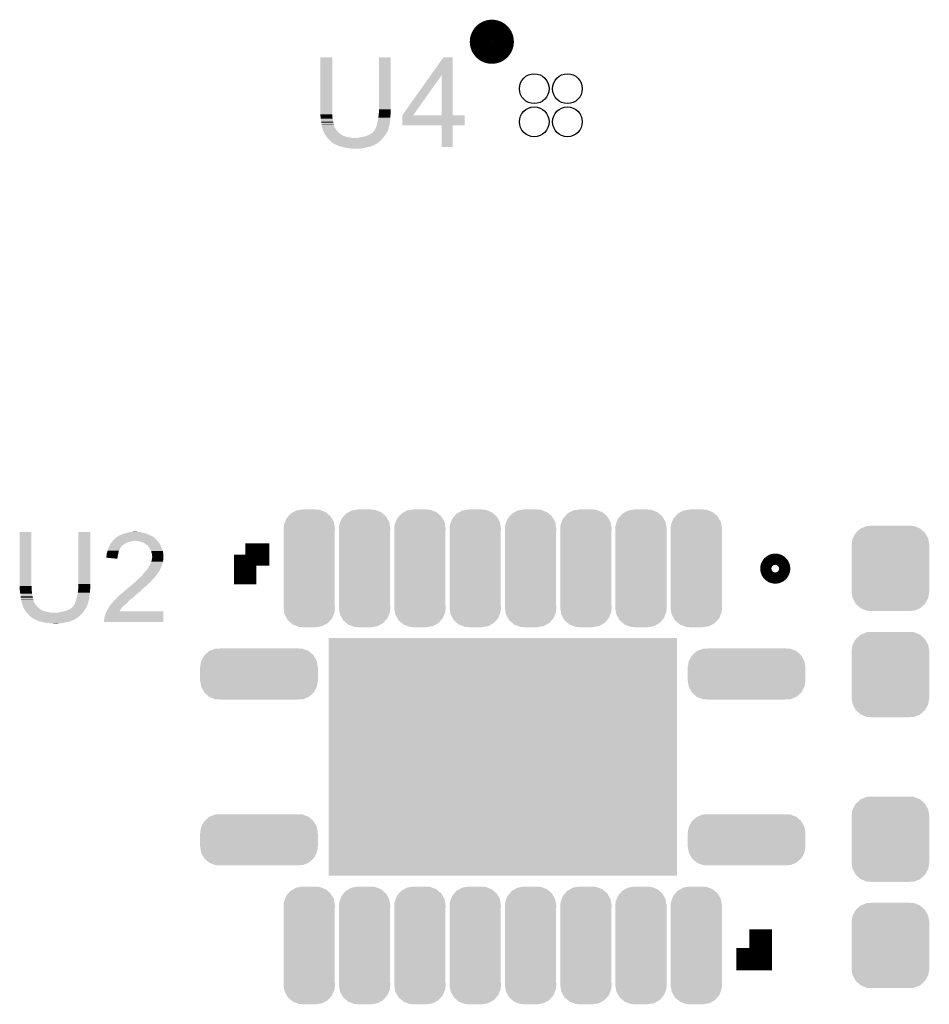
# Model space of a CAD drawing. Extents: x -1.3 to 24.2, y -3.9 to 56.
# Tile 14 of 45: x 6.9 to 15.1, y 10.7 to 19.6. Entities that reach past the tile are written whole.
import ezdxf

# ---------------------------------------------------------------- set-up
doc = ezdxf.new("R2010")
doc.units = 0
doc.layers.get('0').update_dxf_attribs({"linetype": 'CONTINUOUS'})
doc.layers.add('LIFE_METRICS_CLICK_V101_GTO', color=11, linetype='CONTINUOUS')
doc.layers.add('LIFE_METRICS_CLICK_V101_GTS', color=8, linetype='CONTINUOUS')

# ---------------------------------------------------------------- blocks, each defined once
blk = doc.blocks.new('CUSTOM_41')
for points in [[(-0.312264, 0.321732), (-0.26893, 0.360448), (0.312592, 0.321732), (0.268592, 0.360448)], [(-0.26893, 0.360448), (-0.267216, 0.361152), (0.268592, 0.360448), (0.26779, 0.361152)], [(-0.267216, 0.361152), (-0.213724, 0.383108), (0.26779, 0.361152), (0.21312, 0.383108)], [(-0.213724, 0.383108), (-0.20803, 0.383392), (0.21312, 0.383108), (0.212412, 0.383392)], [(-0.20803, 0.383392), (-0.154122, 0.38608), (0.212412, 0.383392), (0.154132, 0.38608)], [(-0.35179, 0.21082), (-0.342144, 0.268372), (0.35179, 0.21082), (0.34192, 0.268372)], [(-0.342144, 0.268372), (-0.341452, 0.269636), (0.34192, 0.268372), (0.341702, 0.269636)], [(-0.341452, 0.269636), (-0.313432, 0.320688), (0.341702, 0.269636), (0.313176, 0.320688)], [(-0.313432, 0.320688), (-0.312264, 0.321732), (0.313176, 0.320688), (0.312592, 0.321732)], [(-0.35179, 0.20955), (-0.35179, 0.21082), (0.35179, 0.20955), (0.35179, 0.21082)], [(-0.35179, -0.20955), (-0.35179, 0.20955), (0.35179, -0.20955), (0.35179, 0.20955)], [(-0.35179, -0.21082), (-0.35179, -0.20955), (0.35179, -0.21082), (0.35179, -0.20955)], [(-0.34192, -0.268358), (-0.35179, -0.21082), (0.342148, -0.268358), (0.35179, -0.21082)], [(-0.341702, -0.269636), (-0.34192, -0.268358), (0.341446, -0.269636), (0.342148, -0.268358)], [(-0.313184, -0.320676), (-0.341702, -0.269636), (0.31344, -0.320676), (0.341446, -0.269636)], [(-0.312594, -0.321732), (-0.313184, -0.320676), (0.312258, -0.321732), (0.31344, -0.320676)], [(-0.268602, -0.36044), (-0.312594, -0.321732), (0.26894, -0.36044), (0.312258, -0.321732)], [(-0.267792, -0.361154), (-0.268602, -0.36044), (0.2672, -0.361154), (0.26894, -0.36044)], [(-0.213136, -0.383104), (-0.267792, -0.361154), (0.213734, -0.383104), (0.2672, -0.361154)], [(-0.212414, -0.383394), (-0.213136, -0.383104), (0.207926, -0.383394), (0.213734, -0.383104)], [(-0.154122, -0.38608), (-0.212414, -0.383394), (0.154132, -0.38608), (0.207926, -0.383394)]]:
    blk.add_solid(points)
blk = doc.blocks.new('CUSTOM_105')
for points in [[(-0.219668, 0.418614), (-0.20765, 0.449432), (0.222324, 0.418614), (0.204802, 0.449432)], [(-0.20765, 0.449432), (-0.189972, 0.469734), (0.204802, 0.449432), (0.193256, 0.469734)], [(-0.189972, 0.469734), (-0.16903, 0.493782), (0.193256, 0.469734), (0.165226, 0.493782)], [(-0.16903, 0.493782), (-0.14355, 0.508024), (0.165226, 0.493782), (0.148624, 0.508024)], [(-0.14355, 0.508024), (-0.117698, 0.522472), (0.148624, 0.508024), (0.110746, 0.522472)], [(-0.117698, 0.522472), (-0.078598, 0.528982), (0.110746, 0.522472), (0.093678, 0.528982)], [(-0.078598, 0.528982), (-0.05969, 0.53213), (0.093678, 0.528982), (0.05969, 0.53213)], [(-0.23241, 0.36068), (-0.229012, 0.394644), (0.23241, 0.36068), (0.226498, 0.394644)], [(-0.23114, 0.339852), (-0.23241, 0.36068), (0.23114, 0.339852), (0.23241, 0.36068)], [(-0.229012, 0.394644), (-0.219668, 0.418614), (0.226498, 0.394644), (0.222324, 0.418614)], [(-0.23114, 0.33985), (-0.23114, 0.339852), (0.23114, 0.33985), (0.23114, 0.339852)], [(-0.23114, -0.33985), (-0.23114, 0.33985), (0.23114, -0.33985), (0.23114, 0.33985)], [(-0.23241, -0.36068), (-0.231162, -0.340194), (0.23241, -0.36068), (0.23114, -0.340194)], [(-0.231162, -0.340194), (-0.23114, -0.33985), (0.23114, -0.340194), (0.23114, -0.33985)], [(-0.226496, -0.394644), (-0.23241, -0.36068), (0.229012, -0.394644), (0.23241, -0.36068)], [(-0.222324, -0.418614), (-0.226496, -0.394644), (0.219666, -0.418614), (0.229012, -0.394644)], [(-0.2048, -0.449432), (-0.222324, -0.418614), (0.20765, -0.449432), (0.219666, -0.418614)], [(-0.193256, -0.469734), (-0.2048, -0.449432), (0.18997, -0.469734), (0.20765, -0.449432)], [(-0.165224, -0.493782), (-0.193256, -0.469734), (0.16903, -0.493782), (0.18997, -0.469734)], [(-0.148624, -0.508024), (-0.165224, -0.493782), (0.143548, -0.508024), (0.16903, -0.493782)], [(-0.110744, -0.522472), (-0.148624, -0.508024), (0.117698, -0.522472), (0.143548, -0.508024)], [(-0.093678, -0.528982), (-0.110744, -0.522472), (0.078596, -0.528982), (0.117698, -0.522472)], [(-0.05969, -0.53213), (-0.093678, -0.528982), (0.05969, -0.53213), (0.078596, -0.528982)]]:
    blk.add_solid(points)
blk = doc.blocks.new('CUSTOM_106')
for points in [[(-0.49175, 0.170012), (-0.45285, 0.205526), (0.492974, 0.170012), (0.451576, 0.205526)], [(-0.45285, 0.205526), (-0.446202, 0.2083), (0.451576, 0.205526), (0.448342, 0.2083)], [(-0.446202, 0.2083), (-0.39858, 0.228168), (0.448342, 0.2083), (0.39625, 0.228168)], [(-0.39858, 0.228168), (-0.37708, 0.229256), (0.39625, 0.228168), (0.393396, 0.229256)], [(-0.37708, 0.229256), (-0.33985, 0.23114), (0.393396, 0.229256), (0.33985, 0.23114)], [(-0.53213, 0.06096), (-0.523756, 0.113886), (0.53213, 0.06096), (0.522916, 0.113886)], [(-0.523756, 0.113886), (-0.52111, 0.118894), (0.522916, 0.113886), (0.522042, 0.118894)], [(-0.52111, 0.118894), (-0.49628, 0.165876), (0.522042, 0.118894), (0.495326, 0.165876)], [(-0.49628, 0.165876), (-0.49175, 0.170012), (0.495326, 0.165876), (0.492974, 0.170012)], [(-0.53213, 0.05969), (-0.53213, 0.06096), (0.53213, 0.05969), (0.53213, 0.06096)], [(-0.53213, -0.05969), (-0.53213, 0.05969), (0.53213, -0.05969), (0.53213, 0.05969)], [(-0.53213, -0.06096), (-0.53213, -0.05969), (0.53213, -0.06096), (0.53213, -0.05969)], [(-0.522916, -0.113882), (-0.53213, -0.06096), (0.523758, -0.113882), (0.53213, -0.06096)], [(-0.522044, -0.118894), (-0.522916, -0.113882), (0.521108, -0.118894), (0.523758, -0.113882)], [(-0.495328, -0.165874), (-0.522044, -0.118894), (0.49628, -0.165874), (0.521108, -0.118894)], [(-0.492976, -0.170012), (-0.495328, -0.165874), (0.491746, -0.170012), (0.49628, -0.165874)], [(-0.451582, -0.205524), (-0.492976, -0.170012), (0.452852, -0.205524), (0.491746, -0.170012)], [(-0.448346, -0.208302), (-0.451582, -0.205524), (0.446192, -0.208302), (0.452852, -0.205524)], [(-0.396262, -0.228166), (-0.448346, -0.208302), (0.39858, -0.228166), (0.446192, -0.208302)], [(-0.3934, -0.229258), (-0.396262, -0.228166), (0.377014, -0.229258), (0.39858, -0.228166)], [(-0.33985, -0.23114), (-0.3934, -0.229258), (0.33985, -0.23114), (0.377014, -0.229258)]]:
    blk.add_solid(points)
blk = doc.blocks.new('RECTANGLE_98')
blk.add_solid([(1.5748, 1.07442), (1.5748, -1.07442), (-1.5748, 1.07442), (-1.5748, -1.07442)])
blk = doc.blocks.new('ROUND_111')
blk.add_circle((0, 0), 0.1346)

msp = doc.modelspace()

# ---------------------------------------------------------------- linework, layer by layer
at = {"layer": 'LIFE_METRICS_CLICK_V101_GTO'}
for points, const_width in [([(11.05408, 19.3675, 1), (11.2522, 19.3675, 1)], 0.20066), ([(13.6652, 14.605, 1), (13.7668, 14.605, 1)], 0.17018)]:
    msp.add_lwpolyline(points, format="xyb", close=True, dxfattribs=dict(at, const_width=const_width))
at = {"layer": 'LIFE_METRICS_CLICK_V101_GTO', "const_width": 0.2032}
for points in [[(8.92302, 14.732), (9.14146, 14.732)], [(8.92302, 14.46276), (8.92302, 14.732)], [(13.36294, 11.0744), (13.58392, 11.0744), (13.58392, 11.34364)]]:
    msp.add_lwpolyline(points, dxfattribs=at)
at = {"layer": 'LIFE_METRICS_CLICK_V101_GTO'}
for points in [[(9.6012, 18.71218), (9.60122, 19.227778), (9.71042, 18.71218), (9.71042, 19.227778)], [(9.60122, 19.227778), (9.601222, 19.2278), (9.71042, 19.227778), (9.601222, 19.2278)], [(10.13206, 18.7579), (10.13208, 19.227778), (10.23874, 18.7579), (10.23874, 19.227778)], [(10.13208, 19.227778), (10.132082, 19.2278), (10.23874, 19.227778), (10.132082, 19.2278)], [(10.600784, 19.065184), (10.716254, 19.227778), (10.797548, 19.065184), (10.79754, 19.227778)], [(10.716254, 19.227778), (10.71627, 19.2278), (10.79754, 19.227778), (10.71627, 19.2278)], [(10.342904, 18.702056), (10.600784, 19.065184), (10.441964, 18.702056), (10.698444, 19.065184)], [(10.698458, 18.70202), (10.698444, 19.065184), (10.797562, 18.70202), (10.797548, 19.065184)], [(9.602788, 18.69948), (9.6012, 18.71218), (9.71042, 18.69948), (9.71042, 18.71218)], [(9.605964, 18.67408), (9.602788, 18.69948), (9.71296, 18.67408), (9.71042, 18.69948)], [(10.127544, 18.68678), (10.129236, 18.702018), (10.2362, 18.68678), (10.2362, 18.702018)], [(10.129236, 18.702018), (10.12952, 18.70456), (10.2362, 18.702018), (10.236708, 18.70456)], [(10.12952, 18.70456), (10.130534, 18.714718), (10.236708, 18.70456), (10.23874, 18.714718)], [(10.130534, 18.714718), (10.13206, 18.729958), (10.23874, 18.714718), (10.23874, 18.729958)], [(10.13206, 18.729958), (10.13206, 18.7579), (10.23874, 18.729958), (10.23874, 18.7579)], [(10.34288, 18.610602), (10.342882, 18.701998), (10.906738, 18.610602), (10.90676, 18.701998)], [(10.342882, 18.70202), (10.342884, 18.702026), (10.698458, 18.70202), (10.65571, 18.702026)], [(10.342882, 18.701998), (10.342882, 18.70202), (10.90676, 18.701998), (10.797562, 18.70202)], [(10.342884, 18.702026), (10.342904, 18.702056), (10.65571, 18.702026), (10.441964, 18.702056)], [(9.60628, 18.67154), (9.605964, 18.67408), (9.713422, 18.67154), (9.71296, 18.67408)], [(9.60991, 18.64614), (9.60628, 18.67154), (9.71804, 18.64614), (9.713422, 18.67154)], [(9.61136, 18.63598), (9.60991, 18.64614), (9.720298, 18.63598), (9.71804, 18.64614)], [(9.613478, 18.62328), (9.61136, 18.63598), (9.72312, 18.62328), (9.720298, 18.63598)], [(9.6139, 18.62074), (9.613478, 18.62328), (9.723756, 18.62074), (9.72312, 18.62328)], [(9.615424, 18.61312), (9.6139, 18.62074), (9.72566, 18.61312), (9.723756, 18.62074)], [(9.617964, 18.60042), (9.615424, 18.61312), (9.728202, 18.60042), (9.72566, 18.61312)], [(10.103612, 18.590262), (10.11174, 18.610582), (10.22096, 18.590262), (10.225648, 18.610582)], [(10.11174, 18.610582), (10.113856, 18.62328), (10.225648, 18.610582), (10.22858, 18.62328)], [(10.113856, 18.62328), (10.11428, 18.625822), (10.22858, 18.62328), (10.22897, 18.625822)], [(10.11428, 18.625822), (10.122988, 18.6563), (10.22897, 18.625822), (10.23366, 18.6563)], [(10.122988, 18.6563), (10.12444, 18.661382), (10.23366, 18.6563), (10.234082, 18.661382)], [(10.12444, 18.661382), (10.12698, 18.6817), (10.234082, 18.661382), (10.235776, 18.6817)], [(10.12698, 18.6817), (10.127544, 18.68678), (10.235776, 18.6817), (10.2362, 18.68678)], [(10.698458, 18.61058), (10.34288, 18.610602), (10.906738, 18.61058), (10.906738, 18.610602)], [(10.69846, 18.610558), (10.698458, 18.61058), (10.79754, 18.610558), (10.906738, 18.61058)], [(10.69848, 18.415022), (10.69846, 18.610558), (10.797518, 18.415022), (10.79754, 18.610558)], [(9.61898, 18.59534), (9.617964, 18.60042), (9.729898, 18.59534), (9.728202, 18.60042)], [(9.619616, 18.592798), (9.61898, 18.59534), (9.730744, 18.592798), (9.729898, 18.59534)], [(9.621524, 18.585176), (9.619616, 18.592798), (9.73836, 18.585176), (9.730744, 18.592798)], [(9.624062, 18.57502), (9.621524, 18.585176), (9.742428, 18.57502), (9.73836, 18.585176)], [(9.62491, 18.57248), (9.624062, 18.57502), (9.743444, 18.57248), (9.742428, 18.57502)], [(9.6266, 18.567402), (9.62491, 18.57248), (9.748522, 18.567402), (9.743444, 18.57248)], [(9.629142, 18.562318), (9.6266, 18.567402), (9.753602, 18.562318), (9.748522, 18.567402)], [(9.631678, 18.557244), (9.629142, 18.562318), (9.757662, 18.557244), (9.753602, 18.562318)], [(9.63168, 18.554704), (9.631678, 18.557244), (9.759694, 18.554704), (9.757662, 18.557244)], [(9.633992, 18.549618), (9.63168, 18.554704), (9.763762, 18.549618), (9.759694, 18.554704)], [(9.64438, 18.526762), (9.633992, 18.549618), (9.791196, 18.526762), (9.763762, 18.549618)], [(9.646358, 18.52422), (9.64438, 18.526762), (9.794246, 18.52422), (9.791196, 18.526762)], [(9.64636, 18.524218), (9.646358, 18.52422), (9.796784, 18.524218), (9.794246, 18.52422)], [(9.648332, 18.52168), (9.64636, 18.524218), (9.80186, 18.52168), (9.796784, 18.524218)], [(9.656236, 18.511518), (9.648332, 18.52168), (9.82726, 18.511518), (9.80186, 18.52168)], [(10.00506, 18.511522), (10.033, 18.52168), (10.18032, 18.511522), (10.18794, 18.52168)], [(10.033, 18.52168), (10.058398, 18.53438), (10.18794, 18.52168), (10.196408, 18.53438)], [(10.058398, 18.53438), (10.06263, 18.53692), (10.196408, 18.53438), (10.198102, 18.53692)], [(10.06263, 18.53692), (10.071102, 18.542002), (10.198102, 18.53692), (10.201148, 18.542002)], [(10.071102, 18.542002), (10.07872, 18.549622), (10.201148, 18.542002), (10.20572, 18.549622)], [(10.07872, 18.549622), (10.083794, 18.554696), (10.20572, 18.549622), (10.208258, 18.554696)], [(10.083794, 18.554696), (10.086332, 18.557234), (10.208258, 18.554696), (10.210794, 18.557234)], [(10.086332, 18.557234), (10.086342, 18.557244), (10.210794, 18.557234), (10.210794, 18.557244)], [(10.086342, 18.557244), (10.088878, 18.562316), (10.210794, 18.557244), (10.2108, 18.562316)], [(10.088878, 18.562316), (10.088882, 18.562322), (10.2108, 18.562316), (10.210802, 18.562322)], [(10.088882, 18.562322), (10.09396, 18.569942), (10.210802, 18.562322), (10.213848, 18.569942)], [(10.09396, 18.569942), (10.096498, 18.57502), (10.213848, 18.569942), (10.21588, 18.57502)], [(10.096498, 18.57502), (10.10158, 18.58518), (10.21588, 18.57502), (10.219266, 18.58518)], [(10.10158, 18.58518), (10.103612, 18.590262), (10.219266, 18.58518), (10.22096, 18.590262)], [(9.660184, 18.50644), (9.656236, 18.511518), (9.845042, 18.50644), (9.82726, 18.511518)], [(9.66216, 18.5039), (9.660184, 18.50644), (9.865358, 18.5039), (9.845042, 18.50644)], [(9.66216, 18.503898), (9.66216, 18.5039), (9.865368, 18.503898), (9.865358, 18.5039)], [(9.666514, 18.49882), (9.66216, 18.503898), (9.888222, 18.49882), (9.865368, 18.503898)], [(9.6774, 18.48612), (9.666514, 18.49882), (10.159638, 18.48612), (10.170522, 18.49882)], [(9.67994, 18.48358), (9.6774, 18.48612), (10.157462, 18.48358), (10.159638, 18.48612)], [(9.695182, 18.468338), (9.67994, 18.48358), (10.142218, 18.468338), (10.157462, 18.48358)], [(9.701276, 18.46326), (9.695182, 18.468338), (10.13714, 18.46326), (10.142218, 18.468338)], [(9.71042, 18.45564), (9.701276, 18.46326), (10.126252, 18.45564), (10.13714, 18.46326)], [(9.723116, 18.445484), (9.71042, 18.45564), (10.11174, 18.445484), (10.126252, 18.45564)], [(9.728194, 18.44548), (9.723116, 18.445484), (10.111736, 18.44548), (10.11174, 18.445484)], [(9.728202, 18.445474), (9.728194, 18.44548), (10.109194, 18.445474), (10.111736, 18.44548)], [(9.730738, 18.44294), (9.728202, 18.445474), (10.106654, 18.44294), (10.109194, 18.445474)], [(9.730742, 18.442936), (9.730738, 18.44294), (10.104114, 18.442936), (10.106654, 18.44294)], [(9.733274, 18.440406), (9.730742, 18.442936), (10.100318, 18.440406), (10.104114, 18.442936)], [(9.735816, 18.4404), (9.733274, 18.440406), (10.100308, 18.4404), (10.100318, 18.440406)], [(9.741406, 18.43786), (9.735816, 18.4404), (10.096498, 18.43786), (10.100308, 18.4404)], [(9.758176, 18.430238), (9.741406, 18.43786), (10.081258, 18.430238), (10.096498, 18.43786)], [(9.76376, 18.4277), (9.758176, 18.430238), (10.071098, 18.4277), (10.081258, 18.430238)], [(9.779002, 18.42262), (9.76376, 18.4277), (10.06094, 18.42262), (10.071098, 18.4277)], [(9.941562, 18.49882), (9.95172, 18.50136), (10.170522, 18.49882), (10.1727, 18.50136)], [(9.95172, 18.50136), (9.97712, 18.50644), (10.1727, 18.50136), (10.17651, 18.50644)], [(9.97712, 18.50644), (10.00506, 18.511522), (10.17651, 18.50644), (10.18032, 18.511522)], [(9.794242, 18.41754), (9.779002, 18.42262), (10.048238, 18.41754), (10.06094, 18.42262)], [(9.816254, 18.41246), (9.794242, 18.41754), (10.017758, 18.41246), (10.048238, 18.41754)], [(9.82726, 18.40992), (9.816254, 18.41246), (10.008868, 18.40992), (10.017758, 18.41246)], [(9.84123, 18.40738), (9.82726, 18.40992), (9.999978, 18.40738), (10.008868, 18.40992)], [(9.855198, 18.40484), (9.84123, 18.40738), (9.982198, 18.40484), (9.999978, 18.40738)], [(9.880598, 18.4023), (9.867898, 18.40484), (9.96442, 18.4023), (9.982198, 18.40484)], [(9.911078, 18.399762), (9.903456, 18.4023), (9.921274, 18.399762), (9.96442, 18.4023)], [(9.921242, 18.39976), (9.911078, 18.399762), (9.921242, 18.39976), (9.921274, 18.399762)], [(10.797518, 18.415), (10.69848, 18.415022), (10.797518, 18.415), (10.797518, 18.415022)], [(6.8834, 14.447518), (6.88342, 14.935178), (6.990082, 14.447518), (6.99008, 14.935178)], [(6.88342, 14.935178), (6.883422, 14.9352), (6.99008, 14.935178), (6.883422, 14.9352)], [(7.41426, 14.4653), (7.41428, 14.935178), (7.52094, 14.4653), (7.52094, 14.935178)], [(7.41428, 14.935178), (7.414282, 14.9352), (7.52094, 14.935178), (7.414282, 14.9352)], [(7.729724, 14.861536), (7.731758, 14.864078), (8.12546, 14.861536), (8.120386, 14.864078)], [(7.731758, 14.864078), (7.73176, 14.86408), (8.120386, 14.864078), (8.120386, 14.86408)], [(7.73176, 14.86408), (7.736832, 14.869156), (8.120386, 14.86408), (8.117842, 14.869156)], [(7.736832, 14.869156), (7.74446, 14.876786), (8.117842, 14.869156), (8.110214, 14.876786)], [(7.74446, 14.876786), (7.744482, 14.87932), (8.110214, 14.876786), (8.10768, 14.87932)], [(7.744482, 14.87932), (7.747006, 14.879326), (8.10768, 14.87932), (8.107674, 14.879326)], [(7.747006, 14.879326), (7.74954, 14.88186), (8.107674, 14.879326), (8.10514, 14.88186)], [(7.74954, 14.88186), (7.753346, 14.884398), (8.10514, 14.88186), (8.102602, 14.884398)], [(7.753346, 14.884398), (7.757162, 14.886942), (8.102602, 14.884398), (8.098786, 14.886942)], [(7.757162, 14.886942), (7.762246, 14.892022), (8.098786, 14.886942), (8.091166, 14.892022)], [(7.762246, 14.892022), (7.772378, 14.894558), (8.091166, 14.892022), (8.087362, 14.894558)], [(7.772378, 14.894558), (7.772402, 14.894564), (8.087362, 14.894558), (8.087352, 14.894564)], [(7.772402, 14.894564), (7.780024, 14.90218), (8.087352, 14.894564), (8.07212, 14.90218)], [(7.780024, 14.90218), (7.79907, 14.9098), (8.07212, 14.90218), (8.05688, 14.9098)], [(7.79907, 14.9098), (7.80542, 14.91234), (8.05688, 14.9098), (8.050784, 14.91234)], [(7.80542, 14.91234), (7.820662, 14.91996), (8.050784, 14.91234), (8.032494, 14.91996)], [(7.820662, 14.91996), (7.828274, 14.922498), (8.032494, 14.91996), (8.026402, 14.922498)], [(7.828274, 14.922498), (7.8359, 14.92504), (8.026402, 14.922498), (8.016238, 14.92504)], [(7.8359, 14.92504), (7.851142, 14.92758), (8.016238, 14.92504), (8.00608, 14.92758)], [(7.851142, 14.92758), (7.860032, 14.93012), (8.00608, 14.92758), (7.99592, 14.93012)], [(7.860032, 14.93012), (7.868922, 14.93266), (7.99592, 14.93012), (7.983222, 14.93266)], [(7.868922, 14.93266), (7.8867, 14.9352), (7.983222, 14.93266), (7.970522, 14.9352)], [(7.8867, 14.9352), (7.907022, 14.93774), (7.957822, 14.9352), (7.947658, 14.93774)], [(7.678422, 14.76756), (7.683038, 14.780256), (7.781712, 14.76756), (7.790178, 14.780256)], [(7.683038, 14.780256), (7.688578, 14.795496), (7.790178, 14.780256), (7.79526, 14.795496)], [(7.688578, 14.795496), (7.68858, 14.795498), (7.79526, 14.795496), (7.79526, 14.795498)], [(7.68858, 14.795498), (7.692042, 14.803118), (7.79526, 14.795498), (7.802878, 14.803118)], [(7.692042, 14.803118), (7.695508, 14.81074), (7.802878, 14.803118), (7.80796, 14.81074)], [(7.695508, 14.81074), (7.69666, 14.813278), (7.80796, 14.81074), (7.810498, 14.813278)], [(7.69666, 14.813278), (7.701282, 14.823442), (7.810498, 14.813278), (7.824724, 14.823442)], [(7.701282, 14.823442), (7.702972, 14.82598), (7.824724, 14.823442), (7.828278, 14.82598)], [(7.702972, 14.82598), (7.709746, 14.83614), (7.828278, 14.82598), (7.846062, 14.83614)], [(7.709746, 14.83614), (7.71144, 14.83868), (7.846062, 14.83614), (7.851142, 14.83868)], [(7.71144, 14.83868), (7.717534, 14.846298), (7.851142, 14.83868), (7.866378, 14.846298)], [(7.717534, 14.846298), (7.719568, 14.84884), (7.866378, 14.846298), (7.884158, 14.84884)], [(7.719568, 14.84884), (7.723632, 14.85392), (7.884158, 14.84884), (7.901936, 14.85392)], [(7.723632, 14.85392), (7.725662, 14.856458), (7.914636, 14.85392), (7.919716, 14.856458)], [(7.725662, 14.856458), (7.725664, 14.85646), (7.919716, 14.856458), (7.927338, 14.85646)], [(7.725664, 14.85646), (7.729724, 14.861536), (8.128846, 14.85646), (8.12546, 14.861536)], [(7.950198, 14.85392), (7.927338, 14.85646), (8.13054, 14.85392), (8.128846, 14.85646)], [(7.97306, 14.84884), (7.950198, 14.85392), (8.133928, 14.84884), (8.13054, 14.85392)], [(7.983232, 14.846298), (7.97306, 14.84884), (8.135622, 14.846298), (8.133928, 14.84884)], [(7.993378, 14.843762), (7.983232, 14.846298), (8.138158, 14.843762), (8.135622, 14.846298)], [(8.003546, 14.838678), (7.993378, 14.843762), (8.14324, 14.838678), (8.138158, 14.843762)], [(8.00862, 14.83614), (8.003546, 14.838678), (8.145144, 14.83614), (8.14324, 14.838678)], [(8.021318, 14.828522), (8.00862, 14.83614), (8.150858, 14.828522), (8.145144, 14.83614)], [(8.021324, 14.828518), (8.021318, 14.828522), (8.15086, 14.828518), (8.150858, 14.828522)], [(8.028938, 14.820904), (8.021324, 14.828518), (8.154246, 14.820904), (8.15086, 14.828518)], [(8.036556, 14.81836), (8.028938, 14.820904), (8.155376, 14.81836), (8.154246, 14.820904)], [(8.039098, 14.815822), (8.036556, 14.81836), (8.156504, 14.815822), (8.155376, 14.81836)], [(8.046358, 14.80566), (8.039098, 14.815822), (8.16102, 14.80566), (8.156504, 14.815822)], [(8.0518, 14.79804), (8.046358, 14.80566), (8.164484, 14.79804), (8.16102, 14.80566)], [(8.06196, 14.7828), (8.0518, 14.79804), (8.171412, 14.7828), (8.164484, 14.79804)], [(8.064866, 14.777718), (8.06196, 14.7828), (8.17372, 14.777718), (8.171412, 14.7828)], [(8.072118, 14.765024), (8.064866, 14.777718), (8.177952, 14.765024), (8.17372, 14.777718)], [(7.66572, 14.70408), (7.665722, 14.714222), (7.768324, 14.70408), (7.769346, 14.714222)], [(7.767298, 14.693902), (7.66572, 14.70408), (7.767298, 14.693902), (7.768324, 14.70408)], [(7.665722, 14.714222), (7.66741, 14.719298), (7.769346, 14.714222), (7.76986, 14.719298)], [(7.66741, 14.719298), (7.668258, 14.72184), (7.76986, 14.719298), (7.770424, 14.72184)], [(7.668258, 14.72184), (7.6708, 14.732002), (7.770424, 14.72184), (7.772682, 14.732002)], [(7.6708, 14.732002), (7.670802, 14.742164), (7.772682, 14.732002), (7.77494, 14.742164)], [(7.670802, 14.742164), (7.67588, 14.754862), (7.77494, 14.742164), (7.77776, 14.754862)], [(7.67588, 14.754862), (7.677912, 14.765018), (7.77776, 14.754862), (7.780018, 14.765018)], [(7.677912, 14.765018), (7.678422, 14.76756), (7.780018, 14.765018), (7.781712, 14.76756)], [(8.072544, 14.76248), (8.072118, 14.765024), (8.1788, 14.76248), (8.177952, 14.765024)], [(8.07466, 14.749782), (8.072544, 14.76248), (8.180918, 14.749782), (8.1788, 14.76248)], [(8.075678, 14.747238), (8.07466, 14.749782), (8.18134, 14.747238), (8.180918, 14.749782)], [(8.079738, 14.737084), (8.075678, 14.747238), (8.18134, 14.737084), (8.18134, 14.747238)], [(8.076916, 14.681198), (8.079738, 14.693898), (8.18134, 14.681198), (8.18134, 14.693898)], [(8.07974, 14.72946), (8.079738, 14.737084), (8.18134, 14.72946), (8.18134, 14.737084)], [(8.079738, 14.693898), (8.07974, 14.6939), (8.18134, 14.693898), (8.18134, 14.6939)], [(8.07974, 14.724384), (8.07974, 14.72946), (8.182066, 14.724384), (8.18134, 14.72946)], [(8.082278, 14.716762), (8.07974, 14.724384), (8.183154, 14.716762), (8.182066, 14.724384)], [(8.07974, 14.6939), (8.081008, 14.704058), (8.18134, 14.6939), (8.18388, 14.704058)], [(8.081008, 14.704058), (8.081962, 14.711678), (8.18388, 14.704058), (8.18388, 14.711678)], [(8.081962, 14.711678), (8.08228, 14.714222), (8.18388, 14.711678), (8.183518, 14.714222)], [(8.08228, 14.714222), (8.082278, 14.716762), (8.183518, 14.714222), (8.183154, 14.716762)], [(8.03402, 14.59484), (8.039098, 14.59992), (8.151706, 14.59484), (8.1534, 14.59992)], [(8.039098, 14.59992), (8.039102, 14.599924), (8.1534, 14.59992), (8.153402, 14.599924)], [(8.039102, 14.599924), (8.04164, 14.604998), (8.153402, 14.599924), (8.156784, 14.604998)], [(8.04164, 14.604998), (8.043162, 14.607536), (8.156784, 14.604998), (8.158478, 14.607536)], [(8.043162, 14.607536), (8.047732, 14.615156), (8.158478, 14.607536), (8.16102, 14.615156)], [(8.047732, 14.615156), (8.049258, 14.617698), (8.16102, 14.615156), (8.163556, 14.617698)], [(8.049258, 14.617698), (8.04926, 14.6177), (8.163556, 14.617698), (8.163556, 14.6177)], [(8.04926, 14.6177), (8.05688, 14.632938), (8.163556, 14.6177), (8.168638, 14.632938)], [(8.05688, 14.63294), (8.06704, 14.65072), (8.16864, 14.63294), (8.17372, 14.65072)], [(8.05688, 14.632938), (8.05688, 14.63294), (8.168638, 14.632938), (8.16864, 14.63294)], [(8.06704, 14.65072), (8.073706, 14.6685), (8.17372, 14.65072), (8.1788, 14.6685)], [(8.073706, 14.6685), (8.07466, 14.671042), (8.1788, 14.6685), (8.179308, 14.671042)], [(8.07466, 14.671042), (8.076916, 14.681198), (8.179308, 14.671042), (8.18134, 14.681198)], [(7.945118, 14.500858), (7.95274, 14.50848), (8.082278, 14.500858), (8.08736, 14.50848)], [(7.95274, 14.50848), (7.95528, 14.51102), (8.08736, 14.50848), (8.0899, 14.51102)], [(7.95528, 14.51102), (7.96082, 14.5161), (8.0899, 14.51102), (8.094982, 14.5161)], [(7.96082, 14.5161), (7.982988, 14.53642), (8.094982, 14.5161), (8.11276, 14.53642)], [(7.982988, 14.53642), (7.985762, 14.538962), (8.11276, 14.53642), (8.114574, 14.538962)], [(7.985762, 14.538962), (8.011158, 14.569438), (8.114574, 14.538962), (8.136344, 14.569438)], [(8.011158, 14.569438), (8.0137, 14.57198), (8.136344, 14.569438), (8.13816, 14.57198)], [(8.0137, 14.57198), (8.023862, 14.582142), (8.13816, 14.57198), (8.146288, 14.582142)], [(8.023862, 14.582142), (8.02589, 14.584678), (8.146288, 14.582142), (8.148318, 14.584678)], [(8.02589, 14.584678), (8.03402, 14.59484), (8.148318, 14.584678), (8.151706, 14.59484)], [(6.8834, 14.439896), (6.8834, 14.447518), (6.99262, 14.439896), (6.990082, 14.447518)], [(6.8834, 14.41958), (6.8834, 14.439896), (6.99262, 14.41958), (6.99262, 14.439896)], [(6.884988, 14.40688), (6.8834, 14.41958), (6.99262, 14.40688), (6.99262, 14.41958)], [(7.41172, 14.41196), (7.412734, 14.422118), (7.518908, 14.41196), (7.52094, 14.422118)], [(7.412734, 14.422118), (7.41426, 14.437358), (7.52094, 14.422118), (7.52094, 14.437358)], [(7.41426, 14.437358), (7.41426, 14.4653), (7.52094, 14.437358), (7.52094, 14.4653)], [(7.836916, 14.40688), (7.853686, 14.42212), (7.98068, 14.40688), (7.99592, 14.42212)], [(7.853686, 14.42212), (7.854048, 14.422122), (7.99592, 14.42212), (7.995922, 14.422122)], [(7.854048, 14.422122), (7.856226, 14.422134), (7.995922, 14.422122), (7.995936, 14.422134)], [(7.856226, 14.422134), (7.858764, 14.4272), (7.995936, 14.422134), (8.002014, 14.4272)], [(7.858764, 14.4272), (7.866382, 14.432282), (8.002014, 14.4272), (8.008114, 14.432282)], [(7.866382, 14.432282), (7.874002, 14.439902), (8.008114, 14.432282), (8.017258, 14.439902)], [(7.874002, 14.439902), (7.886698, 14.44752), (8.017258, 14.439902), (8.0264, 14.44752)], [(7.886698, 14.44752), (7.886702, 14.447522), (8.0264, 14.44752), (8.026402, 14.447522)], [(7.886702, 14.447522), (7.899402, 14.460222), (8.026402, 14.447522), (8.039102, 14.460222)], [(7.899402, 14.460222), (7.912096, 14.470378), (8.039102, 14.460222), (8.04926, 14.470378)], [(7.912096, 14.470378), (7.9121, 14.47038), (8.04926, 14.470378), (8.049262, 14.47038)], [(7.9121, 14.47038), (7.921244, 14.478), (8.049262, 14.47038), (8.059418, 14.478)], [(7.921244, 14.478), (7.927338, 14.483078), (8.059418, 14.478), (8.064496, 14.483078)], [(7.927338, 14.483078), (7.932418, 14.488158), (8.064496, 14.483078), (8.069578, 14.488158)], [(7.932418, 14.488158), (7.940038, 14.495778), (8.069578, 14.488158), (8.074658, 14.495778)], [(7.940038, 14.495778), (7.945118, 14.500858), (8.074658, 14.495778), (8.082278, 14.500858)], [(6.888164, 14.38148), (6.884988, 14.40688), (6.99516, 14.38148), (6.99262, 14.40688)], [(6.88848, 14.37894), (6.888164, 14.38148), (6.995622, 14.37894), (6.99516, 14.38148)], [(6.89211, 14.35354), (6.88848, 14.37894), (7.00024, 14.35354), (6.995622, 14.37894)], [(6.89356, 14.34338), (6.89211, 14.35354), (7.002498, 14.34338), (7.00024, 14.35354)], [(6.895678, 14.33068), (6.89356, 14.34338), (7.00532, 14.33068), (7.002498, 14.34338)], [(6.8961, 14.32814), (6.895678, 14.33068), (7.005956, 14.32814), (7.00532, 14.33068)], [(7.39394, 14.317982), (7.396056, 14.33068), (7.507848, 14.317982), (7.51078, 14.33068)], [(7.396056, 14.33068), (7.39648, 14.333222), (7.51078, 14.33068), (7.51117, 14.333222)], [(7.39648, 14.333222), (7.405188, 14.3637), (7.51117, 14.333222), (7.51586, 14.3637)], [(7.405188, 14.3637), (7.40664, 14.368782), (7.51586, 14.3637), (7.516282, 14.368782)], [(7.40664, 14.368782), (7.40918, 14.3891), (7.516282, 14.368782), (7.517976, 14.3891)], [(7.40918, 14.3891), (7.409744, 14.39418), (7.517976, 14.3891), (7.5184, 14.39418)], [(7.409744, 14.39418), (7.411436, 14.409418), (7.5184, 14.39418), (7.5184, 14.409418)], [(7.411436, 14.409418), (7.41172, 14.41196), (7.5184, 14.409418), (7.518908, 14.41196)], [(7.74192, 14.32052), (7.75462, 14.33322), (7.879804, 14.32052), (7.89432, 14.33322)], [(7.75462, 14.33322), (7.76986, 14.34846), (7.89432, 14.33322), (7.914638, 14.34846)], [(7.76986, 14.34846), (7.77494, 14.35354), (7.914638, 14.34846), (7.919718, 14.35354)], [(7.77494, 14.35354), (7.792082, 14.368778), (7.919718, 14.35354), (7.93496, 14.368778)], [(7.792082, 14.368778), (7.79494, 14.371318), (7.93496, 14.368778), (7.940036, 14.371318)], [(7.79494, 14.371318), (7.7978, 14.37386), (7.940036, 14.371318), (7.942578, 14.37386)], [(7.7978, 14.37386), (7.797802, 14.373862), (7.942578, 14.37386), (7.94258, 14.373862)], [(7.797802, 14.373862), (7.819528, 14.39164), (7.94258, 14.373862), (7.9629, 14.39164)], [(7.819528, 14.39164), (7.825738, 14.39672), (7.9629, 14.39164), (7.968826, 14.39672)], [(7.825738, 14.39672), (7.836916, 14.40688), (7.968826, 14.39672), (7.98068, 14.40688)], [(6.897624, 14.32052), (6.8961, 14.32814), (7.00786, 14.32052), (7.005956, 14.32814)], [(6.900164, 14.30782), (6.897624, 14.32052), (7.010402, 14.30782), (7.00786, 14.32052)], [(6.90118, 14.30274), (6.900164, 14.30782), (7.012098, 14.30274), (7.010402, 14.30782)], [(6.901816, 14.300198), (6.90118, 14.30274), (7.012944, 14.300198), (7.012098, 14.30274)], [(6.903724, 14.292576), (6.901816, 14.300198), (7.02056, 14.292576), (7.012944, 14.300198)], [(6.906262, 14.28242), (6.903724, 14.292576), (7.024628, 14.28242), (7.02056, 14.292576)], [(6.90711, 14.27988), (6.906262, 14.28242), (7.025644, 14.27988), (7.024628, 14.28242)], [(6.9088, 14.274802), (6.90711, 14.27988), (7.030722, 14.274802), (7.025644, 14.27988)], [(6.911342, 14.269718), (6.9088, 14.274802), (7.035802, 14.269718), (7.030722, 14.274802)], [(6.913878, 14.264644), (6.911342, 14.269718), (7.039862, 14.264644), (7.035802, 14.269718)], [(6.91388, 14.262104), (6.913878, 14.264644), (7.041894, 14.262104), (7.039862, 14.264644)], [(6.916192, 14.257018), (6.91388, 14.262104), (7.045962, 14.257018), (7.041894, 14.262104)], [(6.92658, 14.234162), (6.916192, 14.257018), (7.073396, 14.234162), (7.045962, 14.257018)], [(7.3152, 14.22908), (7.340598, 14.24178), (7.47014, 14.22908), (7.478608, 14.24178)], [(7.340598, 14.24178), (7.34483, 14.24432), (7.478608, 14.24178), (7.480302, 14.24432)], [(7.34483, 14.24432), (7.353302, 14.249402), (7.480302, 14.24432), (7.483348, 14.249402)], [(7.353302, 14.249402), (7.36092, 14.257022), (7.483348, 14.249402), (7.48792, 14.257022)], [(7.36092, 14.257022), (7.365994, 14.262096), (7.48792, 14.257022), (7.490458, 14.262096)], [(7.365994, 14.262096), (7.368532, 14.264634), (7.490458, 14.262096), (7.492994, 14.264634)], [(7.368532, 14.264634), (7.368542, 14.264644), (7.492994, 14.264634), (7.492994, 14.264644)], [(7.368542, 14.264644), (7.371078, 14.269716), (7.492994, 14.264644), (7.493, 14.269716)], [(7.371078, 14.269716), (7.371082, 14.269722), (7.493, 14.269716), (7.493002, 14.269722)], [(7.371082, 14.269722), (7.37616, 14.277342), (7.493002, 14.269722), (7.496048, 14.277342)], [(7.37616, 14.277342), (7.378698, 14.28242), (7.496048, 14.277342), (7.49808, 14.28242)], [(7.378698, 14.28242), (7.38378, 14.29258), (7.49808, 14.28242), (7.501466, 14.29258)], [(7.38378, 14.29258), (7.385812, 14.297662), (7.501466, 14.29258), (7.50316, 14.297662)], [(7.385812, 14.297662), (7.39394, 14.317982), (7.50316, 14.297662), (7.507848, 14.317982)], [(7.681804, 14.239238), (7.6835, 14.241782), (7.7978, 14.239238), (7.800342, 14.241782)], [(7.6835, 14.241782), (7.686038, 14.246858), (7.800342, 14.241782), (7.805418, 14.246858)], [(7.686038, 14.246858), (7.68985, 14.25448), (7.805418, 14.246858), (7.8105, 14.25448)], [(7.68985, 14.25448), (7.693662, 14.2621), (7.8105, 14.25448), (7.81812, 14.2621)], [(7.693662, 14.2621), (7.699098, 14.269714), (7.81812, 14.2621), (7.825734, 14.269714)], [(7.699098, 14.269714), (7.70091, 14.27225), (7.825734, 14.269714), (7.82574, 14.27225)], [(7.70091, 14.27225), (7.70636, 14.27988), (7.82574, 14.27225), (7.837172, 14.27988)], [(7.70636, 14.27988), (7.708582, 14.28242), (7.837172, 14.27988), (7.84098, 14.28242)], [(7.708582, 14.28242), (7.724138, 14.3002), (7.84098, 14.28242), (7.858758, 14.3002)], [(7.724138, 14.3002), (7.731762, 14.307822), (7.858758, 14.3002), (7.86638, 14.307822)], [(7.731762, 14.307822), (7.737856, 14.315442), (7.86638, 14.307822), (7.874, 14.315442)], [(7.737856, 14.315442), (7.74192, 14.32052), (7.874, 14.315442), (7.879804, 14.32052)], [(6.928558, 14.23162), (6.92658, 14.234162), (7.076446, 14.23162), (7.073396, 14.234162)], [(6.92856, 14.231618), (6.928558, 14.23162), (7.078984, 14.231618), (7.076446, 14.23162)], [(6.930532, 14.22908), (6.92856, 14.231618), (7.08406, 14.22908), (7.078984, 14.231618)], [(6.938436, 14.218918), (6.930532, 14.22908), (7.10946, 14.218918), (7.08406, 14.22908)], [(6.942384, 14.21384), (6.938436, 14.218918), (7.127242, 14.21384), (7.10946, 14.218918)], [(6.94436, 14.2113), (6.942384, 14.21384), (7.147558, 14.2113), (7.127242, 14.21384)], [(6.94436, 14.211298), (6.94436, 14.2113), (7.147568, 14.211298), (7.147558, 14.2113)], [(6.948714, 14.20622), (6.94436, 14.211298), (7.170422, 14.20622), (7.147568, 14.211298)], [(6.9596, 14.19352), (6.948714, 14.20622), (7.441838, 14.19352), (7.452722, 14.20622)], [(6.96214, 14.19098), (6.9596, 14.19352), (7.439662, 14.19098), (7.441838, 14.19352)], [(6.977382, 14.175738), (6.96214, 14.19098), (7.424418, 14.175738), (7.439662, 14.19098)], [(6.983476, 14.17066), (6.977382, 14.175738), (7.41934, 14.17066), (7.424418, 14.175738)], [(6.99262, 14.16304), (6.983476, 14.17066), (7.408452, 14.16304), (7.41934, 14.17066)], [(7.005316, 14.152884), (6.99262, 14.16304), (7.39394, 14.152884), (7.408452, 14.16304)], [(7.010394, 14.15288), (7.005316, 14.152884), (7.393936, 14.15288), (7.39394, 14.152884)], [(7.010402, 14.152874), (7.010394, 14.15288), (7.391394, 14.152874), (7.393936, 14.15288)], [(7.012938, 14.15034), (7.010402, 14.152874), (7.388854, 14.15034), (7.391394, 14.152874)], [(7.223762, 14.20622), (7.23392, 14.20876), (7.452722, 14.20622), (7.4549, 14.20876)], [(7.23392, 14.20876), (7.25932, 14.21384), (7.4549, 14.20876), (7.45871, 14.21384)], [(7.25932, 14.21384), (7.28726, 14.218922), (7.45871, 14.21384), (7.46252, 14.218922)], [(7.28726, 14.218922), (7.3152, 14.22908), (7.46252, 14.218922), (7.47014, 14.22908)], [(7.64794, 14.155422), (7.65048, 14.16812), (8.183864, 14.155422), (8.183868, 14.16812)], [(7.64794, 14.145262), (7.64794, 14.155422), (8.183862, 14.145262), (8.183864, 14.155422)], [(7.65048, 14.16812), (7.653022, 14.178282), (8.183868, 14.16812), (8.18387, 14.178282)], [(7.653022, 14.178282), (7.6581, 14.190984), (8.18387, 14.178282), (8.183872, 14.190984)], [(7.6581, 14.190984), (7.658102, 14.193522), (8.183872, 14.190984), (8.183874, 14.193522)], [(7.658102, 14.193522), (7.66064, 14.20114), (8.183874, 14.193522), (8.183874, 14.20114)], [(7.66064, 14.20114), (7.669518, 14.218898), (8.183874, 14.20114), (8.18388, 14.218898)], [(7.669518, 14.218898), (7.66953, 14.21892), (8.18388, 14.218898), (7.78514, 14.21892)], [(7.66953, 14.21892), (7.673342, 14.226542), (7.78514, 14.21892), (7.789888, 14.226542)], [(7.673342, 14.226542), (7.681804, 14.239238), (7.789888, 14.226542), (7.7978, 14.239238)], [(7.012942, 14.150336), (7.012938, 14.15034), (7.386314, 14.150336), (7.388854, 14.15034)], [(7.015474, 14.147806), (7.012942, 14.150336), (7.382518, 14.147806), (7.386314, 14.150336)], [(7.018016, 14.1478), (7.015474, 14.147806), (7.382508, 14.1478), (7.382518, 14.147806)], [(7.023606, 14.14526), (7.018016, 14.1478), (7.378698, 14.14526), (7.382508, 14.1478)], [(7.040376, 14.137638), (7.023606, 14.14526), (7.363458, 14.137638), (7.378698, 14.14526)], [(7.04596, 14.1351), (7.040376, 14.137638), (7.353298, 14.1351), (7.363458, 14.137638)], [(7.061202, 14.13002), (7.04596, 14.1351), (7.34314, 14.13002), (7.353298, 14.1351)], [(7.076442, 14.12494), (7.061202, 14.13002), (7.330438, 14.12494), (7.34314, 14.13002)], [(7.098454, 14.11986), (7.076442, 14.12494), (7.299958, 14.11986), (7.330438, 14.12494)], [(7.10946, 14.11732), (7.098454, 14.11986), (7.291068, 14.11732), (7.299958, 14.11986)], [(7.12343, 14.11478), (7.10946, 14.11732), (7.282178, 14.11478), (7.291068, 14.11732)], [(7.137398, 14.11224), (7.12343, 14.11478), (7.264398, 14.11224), (7.282178, 14.11478)], [(7.162798, 14.1097), (7.150098, 14.11224), (7.24662, 14.1097), (7.264398, 14.11224)], [(7.193278, 14.107162), (7.185656, 14.1097), (7.203474, 14.107162), (7.24662, 14.1097)], [(7.203442, 14.10716), (7.193278, 14.107162), (7.203442, 14.10716), (7.203474, 14.107162)], [(7.6454, 14.135102), (7.64794, 14.145262), (8.18386, 14.135102), (8.183862, 14.145262)], [(7.6454, 14.122422), (7.6454, 14.135102), (8.183858, 14.122422), (8.18386, 14.135102)], [(8.183858, 14.1224), (7.6454, 14.122422), (8.183858, 14.1224), (8.183858, 14.122422)]]:
    msp.add_solid(points, dxfattribs=at)

# ---------------------------------------------------------------- block references
at = {"layer": 'LIFE_METRICS_CLICK_V101_GTS'}
for name, p in [('ROUND_111', (11.53668, 18.94332)), ('ROUND_111', (11.8364, 18.94332)), ('ROUND_111', (11.53668, 18.6436)), ('ROUND_111', (11.8364, 18.6436)), ('CUSTOM_105', (9.50214, 14.60754)), ('CUSTOM_105', (10.00252, 14.60754)), ('CUSTOM_105', (10.5029, 14.60754)), ('CUSTOM_105', (11.00328, 14.60754)), ('CUSTOM_105', (11.50366, 14.60754)), ('CUSTOM_105', (12.00404, 14.60754)), ('CUSTOM_105', (12.50188, 14.60754)), ('CUSTOM_105', (13.00226, 14.60754)), ('CUSTOM_41', (14.7574, 14.60754)), ('RECTANGLE_98', (11.2522, 12.9032)), ('CUSTOM_41', (14.7574, 13.64742)), ('CUSTOM_106', (9.04748, 13.6525)), ('CUSTOM_106', (13.45692, 13.6525)), ('CUSTOM_41', (14.7574, 12.15898)), ('CUSTOM_106', (9.04748, 12.1539)), ('CUSTOM_106', (13.45692, 12.1539)), ('CUSTOM_105', (9.50214, 11.19886)), ('CUSTOM_105', (10.00252, 11.19886)), ('CUSTOM_105', (10.5029, 11.19886)), ('CUSTOM_105', (11.00328, 11.19886)), ('CUSTOM_105', (11.50366, 11.19886)), ('CUSTOM_105', (12.00404, 11.19886)), ('CUSTOM_105', (12.50188, 11.19886)), ('CUSTOM_105', (13.00226, 11.19886)), ('CUSTOM_41', (14.7574, 11.19886))]:
    msp.add_blockref(name, p, dxfattribs=at)

doc.saveas('drawing.dxf')
